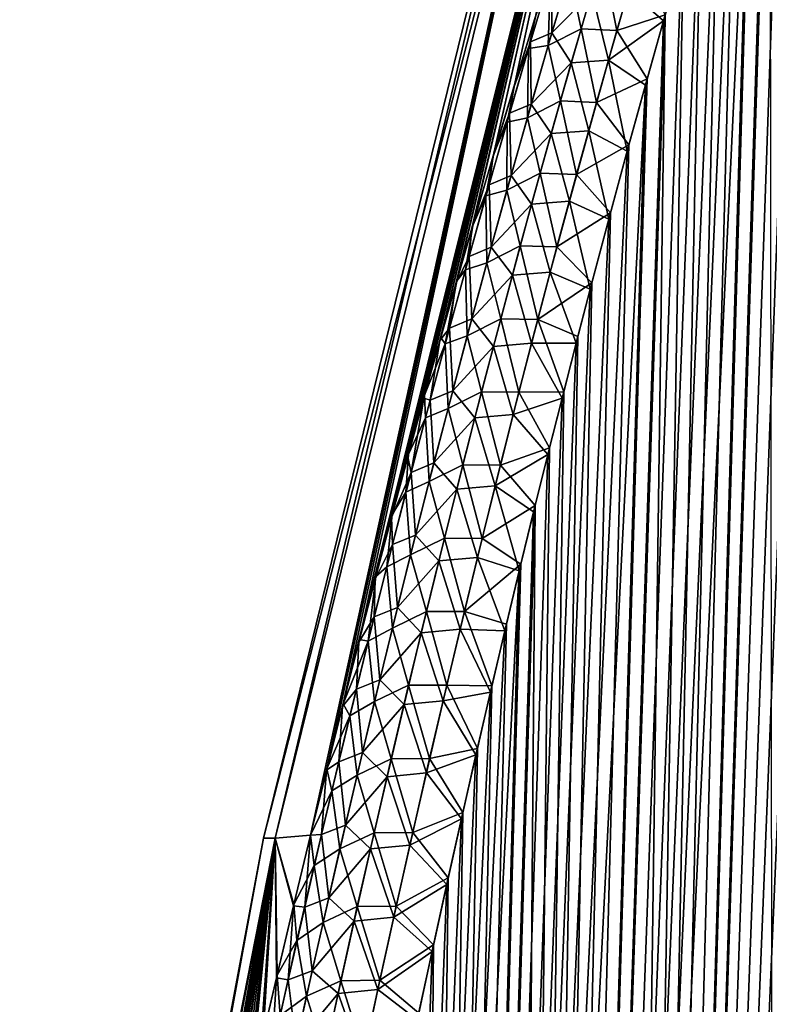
# Model space of a CAD drawing. Header units: metres. Extents: x -109 to 109, y -505 to 40.
# Tile 56 of 256: x -100.03 to -96.07, y -80.76 to -75.57. Entities that reach past the tile are written whole.
import ezdxf

# ---------------------------------------------------------------- set-up
doc = ezdxf.new("R2010")
doc.units = ezdxf.units.M
doc.layers.add('solid_K244224000C74', color=7, linetype='CONTINUOUS')

msp = doc.modelspace()

# ---------------------------------------------------------------- linework, layer by layer
at = {"layer": 'solid_K244224000C74'}
for points in [[(-96.988808, -102.20826, -6.254889), (-95.26812, -71.481415, -6.545338), (-95.148346, -71.187218, -6.66485)], [(-96.031097, -102.51619, -7.285695), (-96.988808, -102.20826, -6.254889), (-95.148346, -71.187218, -6.66485)], [(-96.988808, -102.20826, -6.254889), (-95.390045, -71.792046, -6.426598), (-95.26812, -71.481415, -6.545338)], [(-96.988808, -102.20826, -6.254889), (-95.51413, -72.119194, -6.308656), (-95.390045, -71.792046, -6.426598)], [(-96.988808, -102.20826, -6.254889), (-95.640358, -72.464127, -6.19162), (-95.51413, -72.119194, -6.308656)], [(-96.988808, -102.20826, -6.254889), (-95.725716, -72.703705, -6.114092), (-95.640358, -72.464127, -6.19162)], [(-96.988808, -102.20826, -6.254889), (-95.812019, -72.951195, -6.036984), (-95.725716, -72.703705, -6.114092)], [(-96.988808, -102.20826, -6.254889), (-95.899269, -73.207077, -5.960338), (-95.812019, -72.951195, -6.036984)], [(-97.00988, -73.114449, -1.647933), (-98.681618, -79.883408, -1.653376), (-98.743149, -79.883408)], [(-97.00988, -73.114449, -1.647933), (-98.743149, -79.883408), (-97.075981, -73.114449)], [(-98.681618, -79.883408, 1.653385), (-97.075981, -73.114449), (-98.743149, -79.883408)], [(-97.00988, -73.114449, -1.647933), (-98.494553, -79.868553, -3.294572), (-98.681618, -79.883408, -1.653376)], [(-98.681618, -79.883408, 1.653385), (-97.00988, -73.114449, 1.647971), (-97.075981, -73.114449)], [(-98.681618, -79.883408, 1.653385), (-98.494537, -79.868507, 3.29458), (-97.00988, -73.114449, 1.647971)], [(-96.812012, -73.114449, -3.285278), (-98.410202, -79.525909, -3.351548), (-98.494553, -79.868553, -3.294572)], [(-97.00988, -73.114449, -1.647933), (-96.812012, -73.114449, -3.285278), (-98.494553, -79.868553, -3.294572)], [(-98.494537, -79.868507, 3.29458), (-98.408287, -79.518188, 3.352854), (-97.00988, -73.114449, 1.647971)], [(-96.812012, -73.114449, -3.285278), (-98.32605, -79.190125, -3.409245), (-98.410202, -79.525909, -3.351548)], [(-98.408287, -79.518188, 3.352854), (-98.322235, -79.175034, 3.411883), (-97.00988, -73.114449, 1.647971)], [(-96.812012, -73.114449, -3.285278), (-98.239464, -78.8507, -3.469416), (-98.32605, -79.190125, -3.409245)], [(-98.322235, -79.175034, 3.411883), (-98.235565, -78.835548, 3.472156), (-97.00988, -73.114449, 1.647971)], [(-96.812012, -73.114449, -3.285278), (-98.153061, -78.517899, -3.530218), (-98.239464, -78.8507, -3.469416)], [(-98.235565, -78.835548, 3.472156), (-96.812004, -73.114449, 3.285354), (-97.00988, -73.114449, 1.647971)], [(-98.235565, -78.835548, 3.472156), (-98.149071, -78.502686, 3.533061), (-96.812004, -73.114449, 3.285354)], [(-96.812012, -73.114449, -3.285278), (-98.066994, -78.192314, -3.591791), (-98.153061, -78.517899, -3.530218)], [(-98.149071, -78.502686, 3.533061), (-98.062927, -78.177055, 3.594737), (-96.812004, -73.114449, 3.285354)], [(-96.812012, -73.114449, -3.285278), (-97.981331, -77.87394, -3.654131), (-98.066994, -78.192314, -3.591791)], [(-98.062927, -78.177055, 3.594737), (-97.977173, -77.858635, 3.657182), (-96.812004, -73.114449, 3.285354)], [(-96.812012, -73.114449, -3.285278), (-97.896034, -77.562447, -3.717167), (-97.981331, -77.87394, -3.654131)], [(-97.977173, -77.858635, 3.657182), (-97.891792, -77.547112, 3.720324), (-96.812004, -73.114449, 3.285354)], [(-96.812012, -73.114449, -3.285278), (-97.811096, -77.257515, -3.780828), (-97.896034, -77.562447, -3.717167)], [(-97.891792, -77.547112, 3.720324), (-97.806778, -77.242157, 3.784092), (-96.812004, -73.114449, 3.285354)], [(-96.812012, -73.114449, -3.285278), (-97.726486, -76.958832, -3.845043), (-97.811096, -77.257515, -3.780828)], [(-97.806778, -77.242157, 3.784092), (-97.722092, -76.943451, 3.848413), (-96.812004, -73.114449, 3.285354)], [(-96.812012, -73.114449, -3.285278), (-97.642204, -76.666153, -3.909762), (-97.726486, -76.958832, -3.845043)], [(-97.722092, -76.943451, 3.848413), (-97.637726, -76.650764, 3.913239), (-96.812004, -73.114449, 3.285354)], [(-96.812012, -73.114449, -3.285278), (-97.530548, -76.286064, -3.99707), (-97.642204, -76.666153, -3.909762)], [(-97.637726, -76.650764, 3.913239), (-97.525978, -76.270683, 4.00069), (-96.812004, -73.114449, 3.285354)], [(-96.812012, -73.114449, -3.285278), (-97.419762, -75.917343, -4.085474), (-97.530548, -76.286064, -3.99707)], [(-97.525978, -76.270683, 4.00069), (-97.4151, -75.901993, 4.089236), (-96.812004, -73.114449, 3.285354)], [(-96.812012, -73.114449, -3.285278), (-97.309807, -75.559364, -4.174801), (-97.419762, -75.917343, -4.085474)], [(-97.4151, -75.901993, 4.089236), (-97.305046, -75.544052, 4.178709), (-96.812004, -73.114449, 3.285354)], [(-96.988808, -102.20826, -6.254889), (-95.987465, -73.471664, -5.884181), (-95.899269, -73.207077, -5.960338)], [(-96.988808, -102.20826, -6.254889), (-96.076614, -73.744446, -5.80848), (-95.987465, -73.471664, -5.884181)], [(-96.988739, -102.208282, 6.254954), (-96.066994, -73.714752, 5.816589), (-96.15712, -73.995773, 5.741221)], [(-96.988739, -102.208282, 6.254954), (-96.030968, -102.516228, 7.285848), (-96.066994, -73.714752, 5.816589)], [(-96.988808, -102.20826, -6.254889), (-96.166702, -74.025803, -5.733275), (-96.076614, -73.744446, -5.80848)], [(-97.500847, -102.013214, -5.76339), (-96.257713, -74.316315, -5.658618), (-96.166702, -74.025803, -5.733275)], [(-96.988808, -102.20826, -6.254889), (-97.500847, -102.013214, -5.76339), (-96.166702, -74.025803, -5.733275)], [(-96.988739, -102.208282, 6.254954), (-96.15712, -73.995773, 5.741221), (-96.248192, -74.285599, 5.66637)], [(-96.988739, -102.208282, 6.254954), (-96.248192, -74.285599, 5.66637), (-96.340172, -74.584801, 5.592089)], [(-97.500847, -102.013214, -5.76339), (-96.349632, -74.616302, -5.584541), (-96.257713, -74.316315, -5.658618)], [(-96.988739, -102.208282, 6.254954), (-96.340172, -74.584801, 5.592089), (-96.433067, -74.893669, 5.518404)], [(-97.500847, -102.013214, -5.76339), (-96.44249, -74.925179, -5.510996), (-96.349632, -74.616302, -5.584541)], [(-96.988739, -102.208282, 6.254954), (-96.433067, -74.893669, 5.518404), (-96.526894, -75.211632, 5.44527)], [(-97.500847, -102.013214, -5.76339), (-96.536255, -75.243423, -5.438037), (-96.44249, -74.925179, -5.510996)], [(-96.988739, -102.208282, 6.254954), (-96.526894, -75.211632, 5.44527), (-96.62162, -75.539253, 5.37275)], [(-97.500847, -102.013214, -5.76339), (-96.630882, -75.571693, -5.365734), (-96.536255, -75.243423, -5.438037)], [(-97.108398, -75.259079, -4.610876), (-97.219574, -75.634247, -4.534795), (-97.220818, -75.30648, -4.285591)], [(-97.108398, -75.259079, -4.610876), (-97.009697, -75.420807, -4.876857), (-97.219574, -75.634247, -4.534795)], [(-97.065903, -75.612953, 4.837095), (-96.954475, -75.233116, 4.916021), (-97.12735, -75.322205, 4.597656)], [(-96.876488, -75.622589, 5.110327), (-96.954475, -75.233116, 4.916021), (-97.065903, -75.612953, 4.837095)], [(-96.876488, -75.622589, 5.110327), (-96.766792, -75.244568, 5.190862), (-96.954475, -75.233116, 4.916021)], [(-96.876488, -75.622589, 5.110327), (-96.62162, -75.539253, 5.37275), (-96.766792, -75.244568, 5.190862)], [(-96.814682, -75.409309, -5.155612), (-96.536255, -75.243423, -5.438037), (-96.630882, -75.571693, -5.365734)], [(-97.220818, -75.30648, -4.285591), (-97.333321, -75.682343, -4.210999), (-97.309807, -75.559364, -4.174801)], [(-97.219574, -75.634247, -4.534795), (-97.333321, -75.682343, -4.210999), (-97.220818, -75.30648, -4.285591)], [(-97.239586, -75.702415, 4.521114), (-97.12735, -75.322205, 4.597656), (-97.227768, -75.329475, 4.280926)], [(-97.065903, -75.612953, 4.837095), (-97.12735, -75.322205, 4.597656), (-97.239586, -75.702415, 4.521114)], [(-97.343567, -75.716972, 4.204247), (-97.227768, -75.329475, 4.280926), (-97.305046, -75.544052, 4.178709)], [(-97.239586, -75.702415, 4.521114), (-97.227768, -75.329475, 4.280926), (-97.343567, -75.716972, 4.204247)], [(-97.219574, -75.634247, -4.534795), (-97.009697, -75.420807, -4.876857), (-97.1175, -75.792496, -4.801273)], [(-96.921051, -75.779556, -5.078209), (-97.1175, -75.792496, -4.801273), (-97.009697, -75.420807, -4.876857)], [(-96.814682, -75.409309, -5.155612), (-96.921051, -75.779556, -5.078209), (-97.009697, -75.420807, -4.876857)], [(-96.814682, -75.409309, -5.155612), (-96.630882, -75.571693, -5.365734), (-96.921051, -75.779556, -5.078209)], [(-97.500847, -102.013214, -5.76339), (-96.726364, -75.910324, -5.29412), (-96.630882, -75.571693, -5.365734)], [(-97.500809, -102.013229, 5.763428), (-96.62162, -75.539253, 5.37275), (-96.717201, -75.87722, 5.300917)], [(-97.500809, -102.013229, 5.763428), (-96.988739, -102.208282, 6.254954), (-96.62162, -75.539253, 5.37275)], [(-97.333321, -75.682343, -4.210999), (-97.419762, -75.917343, -4.085474), (-97.309807, -75.559364, -4.174801)], [(-97.343567, -75.716972, 4.204247), (-97.305046, -75.544052, 4.178709), (-97.4151, -75.901993, 4.089236)], [(-96.921051, -75.779556, -5.078209), (-96.630882, -75.571693, -5.365734), (-96.726364, -75.910324, -5.29412)], [(-96.876488, -75.622589, 5.110327), (-96.717201, -75.87722, 5.300917), (-96.62162, -75.539253, 5.37275)], [(-97.219574, -75.634247, -4.534795), (-97.328537, -76.010406, -4.461744), (-97.333321, -75.682343, -4.210999)], [(-97.219574, -75.634247, -4.534795), (-97.1175, -75.792496, -4.801273), (-97.328537, -76.010406, -4.461744)], [(-97.17511, -75.99398, 4.761319), (-97.065903, -75.612953, 4.837095), (-97.239586, -75.702415, 4.521114)], [(-96.984055, -76.001968, 5.032966), (-97.065903, -75.612953, 4.837095), (-97.17511, -75.99398, 4.761319)], [(-96.984055, -76.001968, 5.032966), (-96.876488, -75.622589, 5.110327), (-97.065903, -75.612953, 4.837095)], [(-96.984055, -76.001968, 5.032966), (-96.717201, -75.87722, 5.300917), (-96.876488, -75.622589, 5.110327)], [(-97.333321, -75.682343, -4.210999), (-97.443573, -76.059059, -4.139387), (-97.419762, -75.917343, -4.085474)], [(-97.328537, -76.010406, -4.461744), (-97.443573, -76.059059, -4.139387), (-97.333321, -75.682343, -4.210999)], [(-97.456978, -76.105362, 4.130722), (-97.343567, -75.716972, 4.204247), (-97.4151, -75.901993, 4.089236)], [(-97.349571, -76.083633, 4.447642), (-97.343567, -75.716972, 4.204247), (-97.456978, -76.105362, 4.130722)], [(-97.349571, -76.083633, 4.447642), (-97.239586, -75.702415, 4.521114), (-97.343567, -75.716972, 4.204247)], [(-97.17511, -75.99398, 4.761319), (-97.239586, -75.702415, 4.521114), (-97.349571, -76.083633, 4.447642)], [(-97.328537, -76.010406, -4.461744), (-97.1175, -75.792496, -4.801273), (-97.223213, -76.165268, -4.728625)], [(-97.025398, -76.15107, -5.003786), (-97.223213, -76.165268, -4.728625), (-97.1175, -75.792496, -4.801273)], [(-96.921051, -75.779556, -5.078209), (-97.025398, -76.15107, -5.003786), (-97.1175, -75.792496, -4.801273)], [(-96.921051, -75.779556, -5.078209), (-96.822739, -76.258659, -5.22313), (-97.025398, -76.15107, -5.003786)], [(-96.921051, -75.779556, -5.078209), (-96.726364, -75.910324, -5.29412), (-96.822739, -76.258659, -5.22313)], [(-97.500809, -102.013229, 5.763428), (-96.717201, -75.87722, 5.300917), (-96.813637, -76.22567, 5.229785)], [(-96.984055, -76.001968, 5.032966), (-96.813637, -76.22567, 5.229785), (-96.717201, -75.87722, 5.300917)], [(-98.034813, -101.790199, -5.28903), (-96.822739, -76.258659, -5.22313), (-96.726364, -75.910324, -5.29412)], [(-97.500847, -102.013214, -5.76339), (-98.034813, -101.790199, -5.28903), (-96.726364, -75.910324, -5.29412)], [(-97.443573, -76.059059, -4.139387), (-97.530548, -76.286064, -3.99707), (-97.419762, -75.917343, -4.085474)], [(-97.456978, -76.105362, 4.130722), (-97.4151, -75.901993, 4.089236), (-97.525978, -76.270683, 4.00069)], [(-97.282173, -76.376114, 4.688536), (-97.17511, -75.99398, 4.761319), (-97.349571, -76.083633, 4.447642)], [(-97.089546, -76.382607, 4.958619), (-97.17511, -75.99398, 4.761319), (-97.282173, -76.376114, 4.688536)], [(-97.089546, -76.382607, 4.958619), (-96.984055, -76.001968, 5.032966), (-97.17511, -75.99398, 4.761319)], [(-97.089546, -76.382607, 4.958619), (-96.813637, -76.22567, 5.229785), (-96.984055, -76.001968, 5.032966)], [(-97.328537, -76.010406, -4.461744), (-97.435371, -76.387489, -4.391549), (-97.443573, -76.059059, -4.139387)], [(-97.328537, -76.010406, -4.461744), (-97.223213, -76.165268, -4.728625), (-97.435371, -76.387489, -4.391549)], [(-97.568062, -76.494606, 4.060191), (-97.456978, -76.105362, 4.130722), (-97.525978, -76.270683, 4.00069)], [(-97.457367, -76.465797, 4.377091), (-97.456978, -76.105362, 4.130722), (-97.568062, -76.494606, 4.060191)], [(-97.443573, -76.059059, -4.139387), (-97.551643, -76.436577, -4.070592), (-97.530548, -76.286064, -3.99707)], [(-97.435371, -76.387489, -4.391549), (-97.551643, -76.436577, -4.070592), (-97.443573, -76.059059, -4.139387)], [(-97.457367, -76.465797, 4.377091), (-97.349571, -76.083633, 4.447642), (-97.456978, -76.105362, 4.130722)], [(-97.282173, -76.376114, 4.688536), (-97.349571, -76.083633, 4.447642), (-97.457367, -76.465797, 4.377091)], [(-97.025398, -76.15107, -5.003786), (-97.127792, -76.52375, -4.932177), (-97.223213, -76.165268, -4.728625)], [(-97.025398, -76.15107, -5.003786), (-96.919952, -76.617279, -5.152838), (-97.127792, -76.52375, -4.932177)], [(-97.025398, -76.15107, -5.003786), (-96.822739, -76.258659, -5.22313), (-96.919952, -76.617279, -5.152838)], [(-97.435371, -76.387489, -4.391549), (-97.223213, -76.165268, -4.728625), (-97.326912, -76.53907, -4.658757)], [(-97.127792, -76.52375, -4.932177), (-97.326912, -76.53907, -4.658757), (-97.223213, -76.165268, -4.728625)], [(-98.034813, -101.790199, -5.28903), (-96.919952, -76.617279, -5.152838), (-96.822739, -76.258659, -5.22313)], [(-97.500809, -102.013229, 5.763428), (-96.813637, -76.22567, 5.229785), (-96.91095, -76.584076, 5.159302)], [(-97.089546, -76.382607, 4.958619), (-96.91095, -76.584076, 5.159302), (-96.813637, -76.22567, 5.229785)], [(-97.551643, -76.436577, -4.070592), (-97.642204, -76.666153, -3.909762), (-97.530548, -76.286064, -3.99707)], [(-97.568062, -76.494606, 4.060191), (-97.525978, -76.270683, 4.00069), (-97.637726, -76.650764, 3.913239)], [(-97.435371, -76.387489, -4.391549), (-97.540131, -76.765442, -4.324078), (-97.551643, -76.436577, -4.070592)], [(-97.435371, -76.387489, -4.391549), (-97.326912, -76.53907, -4.658757), (-97.540131, -76.765442, -4.324078)], [(-97.387161, -76.759285, 4.618601), (-97.282173, -76.376114, 4.688536), (-97.457367, -76.465797, 4.377091)], [(-97.193024, -76.764435, 4.887144), (-97.282173, -76.376114, 4.688536), (-97.387161, -76.759285, 4.618601)], [(-97.193024, -76.764435, 4.887144), (-97.089546, -76.382607, 4.958619), (-97.282173, -76.376114, 4.688536)], [(-97.193024, -76.764435, 4.887144), (-96.91095, -76.584076, 5.159302), (-97.089546, -76.382607, 4.958619)], [(-97.551643, -76.436577, -4.070592), (-97.657593, -76.814842, -4.004486), (-97.642204, -76.666153, -3.909762)], [(-97.540131, -76.765442, -4.324078), (-97.657593, -76.814842, -4.004486), (-97.551643, -76.436577, -4.070592)], [(-97.563049, -76.848854, 4.309311), (-97.457367, -76.465797, 4.377091), (-97.568062, -76.494606, 4.060191)], [(-97.387161, -76.759285, 4.618601), (-97.457367, -76.465797, 4.377091), (-97.563049, -76.848854, 4.309311)], [(-97.676918, -76.884644, 3.992495), (-97.568062, -76.494606, 4.060191), (-97.637726, -76.650764, 3.913239)], [(-97.563049, -76.848854, 4.309311), (-97.568062, -76.494606, 4.060191), (-97.676918, -76.884644, 3.992495)], [(-97.540131, -76.765442, -4.324078), (-97.326912, -76.53907, -4.658757), (-97.42865, -76.913834, -4.591542)], [(-97.228287, -76.897537, -4.863255), (-97.42865, -76.913834, -4.591542), (-97.326912, -76.53907, -4.658757)], [(-97.127792, -76.52375, -4.932177), (-97.228287, -76.897537, -4.863255), (-97.326912, -76.53907, -4.658757)], [(-97.127792, -76.52375, -4.932177), (-97.017944, -76.986931, -5.083333), (-97.228287, -76.897537, -4.863255)], [(-97.127792, -76.52375, -4.932177), (-96.919952, -76.617279, -5.152838), (-97.017944, -76.986931, -5.083333)], [(-98.034813, -101.790199, -5.28903), (-97.017944, -76.986931, -5.083333), (-96.919952, -76.617279, -5.152838)], [(-97.500809, -102.013229, 5.763428), (-96.91095, -76.584076, 5.159302), (-97.009087, -76.953148, 5.089557)], [(-97.193024, -76.764435, 4.887144), (-97.009087, -76.953148, 5.089557), (-96.91095, -76.584076, 5.159302)], [(-97.657593, -76.814842, -4.004486), (-97.726486, -76.958832, -3.845043), (-97.642204, -76.666153, -3.909762)], [(-97.676918, -76.884644, 3.992495), (-97.637726, -76.650764, 3.913239), (-97.722092, -76.943451, 3.848413)], [(-97.540131, -76.765442, -4.324078), (-97.642883, -77.144226, -4.2592), (-97.657593, -76.814842, -4.004486)], [(-97.540131, -76.765442, -4.324078), (-97.42865, -76.913834, -4.591542), (-97.642883, -77.144226, -4.2592)], [(-97.490128, -77.143433, 4.551369), (-97.387161, -76.759285, 4.618601), (-97.563049, -76.848854, 4.309311)], [(-97.294556, -77.147362, 4.818399), (-97.387161, -76.759285, 4.618601), (-97.490128, -77.143433, 4.551369)], [(-97.294556, -77.147362, 4.818399), (-97.193024, -76.764435, 4.887144), (-97.387161, -76.759285, 4.618601)], [(-97.294556, -77.147362, 4.818399), (-97.009087, -76.953148, 5.089557), (-97.193024, -76.764435, 4.887144)], [(-97.657593, -76.814842, -4.004486), (-97.761497, -77.193832, -3.940935), (-97.726486, -76.958832, -3.845043)], [(-97.642883, -77.144226, -4.2592), (-97.761497, -77.193832, -3.940935), (-97.657593, -76.814842, -4.004486)], [(-97.783607, -77.275429, 3.927476), (-97.676918, -76.884644, 3.992495), (-97.722092, -76.943451, 3.848413)], [(-97.666695, -77.232735, 4.244156), (-97.676918, -76.884644, 3.992495), (-97.783607, -77.275429, 3.927476)], [(-97.666695, -77.232735, 4.244156), (-97.563049, -76.848854, 4.309311), (-97.676918, -76.884644, 3.992495)], [(-97.490128, -77.143433, 4.551369), (-97.563049, -76.848854, 4.309311), (-97.666695, -77.232735, 4.244156)], [(-97.642883, -77.144226, -4.2592), (-97.42865, -76.913834, -4.591542), (-97.528488, -77.289497, -4.526857)], [(-97.326935, -77.272346, -4.7969), (-97.528488, -77.289497, -4.526857), (-97.42865, -76.913834, -4.591542)], [(-97.228287, -76.897537, -4.863255), (-97.326935, -77.272346, -4.7969), (-97.42865, -76.913834, -4.591542)], [(-97.228287, -76.897537, -4.863255), (-97.091919, -77.271721, -5.031758), (-97.326935, -77.272346, -4.7969)], [(-97.228287, -76.897537, -4.863255), (-97.017944, -76.986931, -5.083333), (-97.091919, -77.271721, -5.031758)], [(-98.034813, -101.790199, -5.28903), (-97.091919, -77.271721, -5.031758), (-97.017944, -76.986931, -5.083333)], [(-97.761497, -77.193832, -3.940935), (-97.811096, -77.257515, -3.780828), (-97.726486, -76.958832, -3.845043)], [(-97.783607, -77.275429, 3.927476), (-97.722092, -76.943451, 3.848413), (-97.806778, -77.242157, 3.784092)], [(-97.500809, -102.013229, 5.763428), (-97.009087, -76.953148, 5.089557), (-97.083183, -77.237419, 5.037791)], [(-97.294556, -77.147362, 4.818399), (-97.083183, -77.237419, 5.037791), (-97.009087, -76.953148, 5.089557)], [(-97.642883, -77.144226, -4.2592), (-97.743683, -77.523781, -4.196788), (-97.761497, -77.193832, -3.940935)], [(-97.642883, -77.144226, -4.2592), (-97.528488, -77.289497, -4.526857), (-97.743683, -77.523781, -4.196788)], [(-97.591141, -77.528481, 4.486695), (-97.490128, -77.143433, 4.551369), (-97.666695, -77.232735, 4.244156)], [(-97.394188, -77.531319, 4.752244), (-97.490128, -77.143433, 4.551369), (-97.591141, -77.528481, 4.486695)], [(-97.394188, -77.531319, 4.752244), (-97.294556, -77.147362, 4.818399), (-97.490128, -77.143433, 4.551369)], [(-97.761497, -77.193832, -3.940935), (-97.863411, -77.573502, -3.87981), (-97.811096, -77.257515, -3.780828)], [(-97.743683, -77.523781, -4.196788), (-97.863411, -77.573502, -3.87981), (-97.761497, -77.193832, -3.940935)], [(-97.394188, -77.531319, 4.752244), (-97.157684, -77.528305, 4.986515), (-97.294556, -77.147362, 4.818399)], [(-97.294556, -77.147362, 4.818399), (-97.157684, -77.528305, 4.986515), (-97.083183, -77.237419, 5.037791)], [(-97.783607, -77.275429, 3.927476), (-97.806778, -77.242157, 3.784092), (-97.891792, -77.547112, 3.720324)], [(-97.768356, -77.617393, 4.181487), (-97.666695, -77.232735, 4.244156), (-97.783607, -77.275429, 3.927476)], [(-97.591141, -77.528481, 4.486695), (-97.666695, -77.232735, 4.244156), (-97.768356, -77.617393, 4.181487)], [(-97.500809, -102.013229, 5.763428), (-97.083183, -77.237419, 5.037791), (-97.157684, -77.528305, 4.986515)], [(-98.034813, -101.790199, -5.28903), (-97.166367, -77.562431, -4.980587), (-97.091919, -77.271721, -5.031758)], [(-97.863411, -77.573502, -3.87981), (-97.896034, -77.562447, -3.717167), (-97.811096, -77.257515, -3.780828)], [(-97.888206, -77.666924, 3.864997), (-97.783607, -77.275429, 3.927476), (-97.891792, -77.547112, 3.720324)], [(-97.768356, -77.617393, 4.181487), (-97.783607, -77.275429, 3.927476), (-97.888206, -77.666924, 3.864997)], [(-97.743683, -77.523781, -4.196788), (-97.528488, -77.289497, -4.526857), (-97.62648, -77.666008, -4.464581)], [(-97.423782, -77.648132, -4.732992), (-97.62648, -77.666008, -4.464581), (-97.528488, -77.289497, -4.526857)], [(-97.326935, -77.272346, -4.7969), (-97.423782, -77.648132, -4.732992), (-97.528488, -77.289497, -4.526857)], [(-97.326935, -77.272346, -4.7969), (-97.166367, -77.562431, -4.980587), (-97.423782, -77.648132, -4.732992)], [(-97.326935, -77.272346, -4.7969), (-97.091919, -77.271721, -5.031758), (-97.166367, -77.562431, -4.980587)], [(-98.034813, -101.790199, -5.28903), (-97.241249, -77.859283, -4.929853), (-97.166367, -77.562431, -4.980587)], [(-97.963402, -77.953796, -3.820989), (-97.981331, -77.87394, -3.654131), (-97.896034, -77.562447, -3.717167)], [(-97.888206, -77.666924, 3.864997), (-97.891792, -77.547112, 3.720324), (-97.977173, -77.858635, 3.657182)], [(-97.863411, -77.573502, -3.87981), (-97.963402, -77.953796, -3.820989), (-97.896034, -77.562447, -3.717167)], [(-97.743683, -77.523781, -4.196788), (-97.842598, -77.904068, -4.136717), (-97.863411, -77.573502, -3.87981)], [(-97.743683, -77.523781, -4.196788), (-97.62648, -77.666008, -4.464581), (-97.842598, -77.904068, -4.136717)], [(-97.690254, -77.914375, 4.424461), (-97.591141, -77.528481, 4.486695), (-97.768356, -77.617393, 4.181487)], [(-97.491982, -77.916237, 4.688553), (-97.591141, -77.528481, 4.486695), (-97.690254, -77.914375, 4.424461)], [(-97.491982, -77.916237, 4.688553), (-97.394188, -77.531319, 4.752244), (-97.591141, -77.528481, 4.486695)], [(-97.500809, -102.013229, 5.763428), (-97.157684, -77.528305, 4.986515), (-97.232643, -77.825256, 4.935657)], [(-97.491982, -77.916237, 4.688553), (-97.232643, -77.825256, 4.935657), (-97.394188, -77.531319, 4.752244)], [(-97.423782, -77.648132, -4.732992), (-97.166367, -77.562431, -4.980587), (-97.241249, -77.859283, -4.929853)], [(-97.394188, -77.531319, 4.752244), (-97.232643, -77.825256, 4.935657), (-97.157684, -77.528305, 4.986515)], [(-97.842598, -77.904068, -4.136717), (-97.963402, -77.953796, -3.820989), (-97.863411, -77.573502, -3.87981)], [(-97.86808, -78.0028, 4.1212), (-97.768356, -77.617393, 4.181487), (-97.888206, -77.666924, 3.864997)], [(-97.690254, -77.914375, 4.424461), (-97.768356, -77.617393, 4.181487), (-97.86808, -78.0028, 4.1212)], [(-97.842598, -77.904068, -4.136717), (-97.62648, -77.666008, -4.464581), (-97.722672, -78.04332, -4.404593)], [(-97.518875, -78.024811, -4.671412), (-97.722672, -78.04332, -4.404593), (-97.62648, -77.666008, -4.464581)], [(-97.423782, -77.648132, -4.732992), (-97.518875, -78.024811, -4.671412), (-97.62648, -77.666008, -4.464581)], [(-97.423782, -77.648132, -4.732992), (-97.241249, -77.859283, -4.929853), (-97.518875, -78.024811, -4.671412)], [(-97.990768, -78.05909, 3.80495), (-97.888206, -77.666924, 3.864997), (-97.977173, -77.858635, 3.657182)], [(-97.86808, -78.0028, 4.1212), (-97.888206, -77.666924, 3.864997), (-97.990768, -78.05909, 3.80495)], [(-97.963402, -77.953796, -3.820989), (-98.066994, -78.192314, -3.591791), (-97.981331, -77.87394, -3.654131)], [(-97.990768, -78.05909, 3.80495), (-97.977173, -77.858635, 3.657182), (-98.062927, -78.177055, 3.594737)], [(-98.034813, -101.790199, -5.28903), (-97.316528, -78.162628, -4.879605), (-97.241249, -77.859283, -4.929853)], [(-97.518875, -78.024811, -4.671412), (-97.241249, -77.859283, -4.929853), (-97.316528, -78.162628, -4.879605)], [(-97.500809, -102.013229, 5.763428), (-97.232643, -77.825256, 4.935657), (-97.308037, -78.128479, 4.88525)], [(-97.491982, -77.916237, 4.688553), (-97.308037, -78.128479, 4.88525), (-97.232643, -77.825256, 4.935657)], [(-97.842598, -77.904068, -4.136717), (-97.939667, -78.285042, -4.078884), (-97.963402, -77.953796, -3.820989)], [(-97.842598, -77.904068, -4.136717), (-97.722672, -78.04332, -4.404593), (-97.939667, -78.285042, -4.078884)], [(-97.787514, -78.301086, 4.364569), (-97.690254, -77.914375, 4.424461), (-97.86808, -78.0028, 4.1212)], [(-97.587967, -78.302055, 4.62723), (-97.690254, -77.914375, 4.424461), (-97.787514, -78.301086, 4.364569)], [(-97.587967, -78.302055, 4.62723), (-97.491982, -77.916237, 4.688553), (-97.690254, -77.914375, 4.424461)], [(-97.587967, -78.302055, 4.62723), (-97.308037, -78.128479, 4.88525), (-97.491982, -77.916237, 4.688553)], [(-97.963402, -77.953796, -3.820989), (-98.061508, -78.334709, -3.764375), (-98.066994, -78.192314, -3.591791)], [(-97.939667, -78.285042, -4.078884), (-98.061508, -78.334709, -3.764375), (-97.963402, -77.953796, -3.820989)], [(-97.965927, -78.388901, 4.063194), (-97.86808, -78.0028, 4.1212), (-97.990768, -78.05909, 3.80495)], [(-97.787514, -78.301086, 4.364569), (-97.86808, -78.0028, 4.1212), (-97.965927, -78.388901, 4.063194)], [(-97.518875, -78.024811, -4.671412), (-97.612259, -78.402336, -4.612059), (-97.722672, -78.04332, -4.404593)], [(-97.518875, -78.024811, -4.671412), (-97.392159, -78.472847, -4.829895), (-97.612259, -78.402336, -4.612059)], [(-97.518875, -78.024811, -4.671412), (-97.316528, -78.162628, -4.879605), (-97.392159, -78.472847, -4.829895)], [(-98.091339, -78.451897, 3.747229), (-97.990768, -78.05909, 3.80495), (-98.062927, -78.177055, 3.594737)], [(-97.965927, -78.388901, 4.063194), (-97.990768, -78.05909, 3.80495), (-98.091339, -78.451897, 3.747229)], [(-97.939667, -78.285042, -4.078884), (-97.722672, -78.04332, -4.404593), (-97.817116, -78.421379, -4.346801)], [(-97.612259, -78.402336, -4.612059), (-97.817116, -78.421379, -4.346801), (-97.722672, -78.04332, -4.404593)], [(-98.034782, -101.790215, 5.289052), (-97.308037, -78.128479, 4.88525), (-97.383804, -78.438362, 4.835347)], [(-98.034782, -101.790215, 5.289052), (-97.500809, -102.013229, 5.763428), (-97.308037, -78.128479, 4.88525)], [(-97.587967, -78.302055, 4.62723), (-97.383804, -78.438362, 4.835347), (-97.308037, -78.128479, 4.88525)], [(-98.091339, -78.451897, 3.747229), (-98.062927, -78.177055, 3.594737), (-98.149071, -78.502686, 3.533061)], [(-98.034813, -101.790199, -5.28903), (-97.392159, -78.472847, -4.829895), (-97.316528, -78.162628, -4.879605)], [(-98.061508, -78.334709, -3.764375), (-98.153061, -78.517899, -3.530218), (-98.066994, -78.192314, -3.591791)], [(-97.939667, -78.285042, -4.078884), (-98.034927, -78.666672, -4.023201), (-98.061508, -78.334709, -3.764375)], [(-97.939667, -78.285042, -4.078884), (-97.817116, -78.421379, -4.346801), (-98.034927, -78.666672, -4.023201)], [(-98.061508, -78.334709, -3.764375), (-98.157776, -78.716194, -3.70988), (-98.153061, -78.517899, -3.530218)], [(-98.034927, -78.666672, -4.023201), (-98.157776, -78.716194, -3.70988), (-98.061508, -78.334709, -3.764375)], [(-97.882957, -78.688553, 4.30692), (-97.787514, -78.301086, 4.364569), (-97.965927, -78.388901, 4.063194)], [(-97.68219, -78.688736, 4.568177), (-97.787514, -78.301086, 4.364569), (-97.882957, -78.688553, 4.30692)], [(-97.68219, -78.688736, 4.568177), (-97.587967, -78.302055, 4.62723), (-97.787514, -78.301086, 4.364569)], [(-97.68219, -78.688736, 4.568177), (-97.383804, -78.438362, 4.835347), (-97.587967, -78.302055, 4.62723)], [(-98.061928, -78.775673, 4.007372), (-97.965927, -78.388901, 4.063194), (-98.091339, -78.451897, 3.747229)], [(-97.882957, -78.688553, 4.30692), (-97.965927, -78.388901, 4.063194), (-98.061928, -78.775673, 4.007372)], [(-98.034927, -78.666672, -4.023201), (-97.817116, -78.421379, -4.346801), (-97.909828, -78.800156, -4.291119)], [(-98.034782, -101.790215, 5.289052), (-97.383804, -78.438362, 4.835347), (-97.459923, -78.75528, 4.786002)], [(-97.703972, -78.78067, -4.55485), (-97.909828, -78.800156, -4.291119), (-97.817116, -78.421379, -4.346801)], [(-97.612259, -78.402336, -4.612059), (-97.703972, -78.78067, -4.55485), (-97.817116, -78.421379, -4.346801)], [(-97.612259, -78.402336, -4.612059), (-97.468109, -78.79026, -4.780765), (-97.703972, -78.78067, -4.55485)], [(-97.68219, -78.688736, 4.568177), (-97.459923, -78.75528, 4.786002), (-97.383804, -78.438362, 4.835347)], [(-97.612259, -78.402336, -4.612059), (-97.392159, -78.472847, -4.829895), (-97.468109, -78.79026, -4.780765)], [(-98.591003, -101.537849, -4.832366), (-97.468109, -78.79026, -4.780765), (-97.392159, -78.472847, -4.829895)], [(-98.034813, -101.790199, -5.28903), (-98.591003, -101.537849, -4.832366), (-97.392159, -78.472847, -4.829895)], [(-98.189972, -78.845314, 3.69173), (-98.091339, -78.451897, 3.747229), (-98.149071, -78.502686, 3.533061)], [(-98.061928, -78.775673, 4.007372), (-98.091339, -78.451897, 3.747229), (-98.189972, -78.845314, 3.69173)], [(-98.157776, -78.716194, -3.70988), (-98.239464, -78.8507, -3.469416), (-98.153061, -78.517899, -3.530218)], [(-98.189972, -78.845314, 3.69173), (-98.149071, -78.502686, 3.533061), (-98.235565, -78.835548, 3.472156)], [(-98.034927, -78.666672, -4.023201), (-98.128426, -79.048927, -3.969581), (-98.157776, -78.716194, -3.70988)], [(-98.034927, -78.666672, -4.023201), (-97.909828, -78.800156, -4.291119), (-98.128426, -79.048927, -3.969581)], [(-97.976624, -79.076744, 4.251416), (-97.882957, -78.688553, 4.30692), (-98.061928, -78.775673, 4.007372)], [(-97.774681, -79.076218, 4.511299), (-97.882957, -78.688553, 4.30692), (-97.976624, -79.076744, 4.251416)], [(-97.774681, -79.076218, 4.511299), (-97.68219, -78.688736, 4.568177), (-97.882957, -78.688553, 4.30692)], [(-97.774681, -79.076218, 4.511299), (-97.536331, -79.079536, 4.737253), (-97.68219, -78.688736, 4.568177)], [(-97.68219, -78.688736, 4.568177), (-97.536331, -79.079536, 4.737253), (-97.459923, -78.75528, 4.786002)], [(-98.157776, -78.716194, -3.70988), (-98.252251, -79.098236, -3.657417), (-98.239464, -78.8507, -3.469416)], [(-98.128426, -79.048927, -3.969581), (-98.252251, -79.098236, -3.657417), (-98.157776, -78.716194, -3.70988)], [(-98.034782, -101.790215, 5.289052), (-97.459923, -78.75528, 4.786002), (-97.536331, -79.079536, 4.737253)], [(-98.591003, -101.537849, -4.832366), (-97.544434, -79.114326, -4.732133), (-97.468109, -78.79026, -4.780765)], [(-98.156136, -79.163071, 3.953634), (-98.061928, -78.775673, 4.007372), (-98.189972, -78.845314, 3.69173)], [(-97.976624, -79.076744, 4.251416), (-98.061928, -78.775673, 4.007372), (-98.156136, -79.163071, 3.953634)], [(-98.128426, -79.048927, -3.969581), (-97.909828, -78.800156, -4.291119), (-98.000862, -79.179604, -4.237463)], [(-97.794029, -79.159767, -4.499701), (-98.000862, -79.179604, -4.237463), (-97.909828, -78.800156, -4.291119)], [(-97.703972, -78.78067, -4.55485), (-97.794029, -79.159767, -4.499701), (-97.909828, -78.800156, -4.291119)], [(-97.703972, -78.78067, -4.55485), (-97.544434, -79.114326, -4.732133), (-97.794029, -79.159767, -4.499701)], [(-97.703972, -78.78067, -4.55485), (-97.468109, -78.79026, -4.780765), (-97.544434, -79.114326, -4.732133)], [(-98.252251, -79.098236, -3.657417), (-98.32605, -79.190125, -3.409245), (-98.239464, -78.8507, -3.469416)], [(-98.189972, -78.845314, 3.69173), (-98.235565, -78.835548, 3.472156), (-98.322235, -79.175034, 3.411883)], [(-98.286713, -79.239304, 3.638348), (-98.189972, -78.845314, 3.69173), (-98.322235, -79.175034, 3.411883)], [(-98.156136, -79.163071, 3.953634), (-98.189972, -78.845314, 3.69173), (-98.286713, -79.239304, 3.638348)], [(-98.128426, -79.048927, -3.969581), (-98.2202, -79.431778, -3.917937), (-98.252251, -79.098236, -3.657417)], [(-98.128426, -79.048927, -3.969581), (-98.000862, -79.179604, -4.237463), (-98.2202, -79.431778, -3.917937)], [(-98.591003, -101.537849, -4.832366), (-97.62114, -79.445038, -4.684001), (-97.544434, -79.114326, -4.732133)], [(-98.252251, -79.098236, -3.657417), (-98.344963, -79.480804, -3.606897), (-98.32605, -79.190125, -3.409245)], [(-98.2202, -79.431778, -3.917937), (-98.344963, -79.480804, -3.606897), (-98.252251, -79.098236, -3.657417)], [(-98.068558, -79.465614, 4.197962), (-97.976624, -79.076744, 4.251416), (-98.156136, -79.163071, 3.953634)], [(-97.865486, -79.464462, 4.456499), (-97.976624, -79.076744, 4.251416), (-98.068558, -79.465614, 4.197962)], [(-98.034782, -101.790215, 5.289052), (-97.536331, -79.079536, 4.737253), (-97.613129, -79.410515, 4.689007)], [(-97.865486, -79.464462, 4.456499), (-97.774681, -79.076218, 4.511299), (-97.976624, -79.076744, 4.251416)], [(-97.865486, -79.464462, 4.456499), (-97.613129, -79.410515, 4.689007), (-97.774681, -79.076218, 4.511299)], [(-97.794029, -79.159767, -4.499701), (-97.544434, -79.114326, -4.732133), (-97.62114, -79.445038, -4.684001)], [(-97.774681, -79.076218, 4.511299), (-97.613129, -79.410515, 4.689007), (-97.536331, -79.079536, 4.737253)], [(-98.248589, -79.551071, 3.901889), (-98.156136, -79.163071, 3.953634), (-98.286713, -79.239304, 3.638348)], [(-98.068558, -79.465614, 4.197962), (-98.156136, -79.163071, 3.953634), (-98.248589, -79.551071, 3.901889)], [(-97.794029, -79.159767, -4.499701), (-97.882484, -79.539581, -4.446531), (-98.000862, -79.179604, -4.237463)], [(-97.794029, -79.159767, -4.499701), (-97.62114, -79.445038, -4.684001), (-97.882484, -79.539581, -4.446531)], [(-98.344963, -79.480804, -3.606897), (-98.410202, -79.525909, -3.351548), (-98.32605, -79.190125, -3.409245)], [(-98.286713, -79.239304, 3.638348), (-98.322235, -79.175034, 3.411883), (-98.408287, -79.518188, 3.352854)], [(-98.2202, -79.431778, -3.917937), (-98.000862, -79.179604, -4.237463), (-98.090248, -79.5597, -4.18575)], [(-97.882484, -79.539581, -4.446531), (-98.090248, -79.5597, -4.18575), (-98.000862, -79.179604, -4.237463)], [(-98.381607, -79.633842, 3.586992), (-98.286713, -79.239304, 3.638348), (-98.408287, -79.518188, 3.352854)], [(-98.248589, -79.551071, 3.901889), (-98.286713, -79.239304, 3.638348), (-98.381607, -79.633842, 3.586992)], [(-98.2202, -79.431778, -3.917937), (-98.310287, -79.815193, -3.868183), (-98.344963, -79.480804, -3.606897)], [(-98.2202, -79.431778, -3.917937), (-98.090248, -79.5597, -4.18575), (-98.310287, -79.815193, -3.868183)], [(-98.034782, -101.790215, 5.289052), (-97.613129, -79.410515, 4.689007), (-97.690277, -79.748337, 4.641285)], [(-97.865486, -79.464462, 4.456499), (-97.690277, -79.748337, 4.641285), (-97.613129, -79.410515, 4.689007)], [(-98.591003, -101.537849, -4.832366), (-97.698166, -79.782822, -4.636436), (-97.62114, -79.445038, -4.684001)], [(-98.344963, -79.480804, -3.606897), (-98.435966, -79.863876, -3.558237), (-98.410202, -79.525909, -3.351548)], [(-98.310287, -79.815193, -3.868183), (-98.435966, -79.863876, -3.558237), (-98.344963, -79.480804, -3.606897)], [(-98.158791, -79.855125, 4.146478), (-98.068558, -79.465614, 4.197962), (-98.248589, -79.551071, 3.901889)], [(-97.954636, -79.853416, 4.403695), (-98.068558, -79.465614, 4.197962), (-98.158791, -79.855125, 4.146478)], [(-97.954636, -79.853416, 4.403695), (-97.865486, -79.464462, 4.456499), (-98.068558, -79.465614, 4.197962)], [(-97.954636, -79.853416, 4.403695), (-97.690277, -79.748337, 4.641285), (-97.865486, -79.464462, 4.456499)], [(-97.882484, -79.539581, -4.446531), (-97.62114, -79.445038, -4.684001), (-97.698166, -79.782822, -4.636436)], [(-98.435966, -79.863876, -3.558237), (-98.494553, -79.868553, -3.294572), (-98.410202, -79.525909, -3.351548)], [(-98.381607, -79.633842, 3.586992), (-98.408287, -79.518188, 3.352854), (-98.494537, -79.868507, 3.29458)], [(-98.339317, -79.939636, 3.852066), (-98.248589, -79.551071, 3.901889), (-98.381607, -79.633842, 3.586992)], [(-98.158791, -79.855125, 4.146478), (-98.248589, -79.551071, 3.901889), (-98.339317, -79.939636, 3.852066)], [(-98.310287, -79.815193, -3.868183), (-98.090248, -79.5597, -4.18575), (-98.178017, -79.940399, -4.135897)], [(-97.969353, -79.920074, -4.395256), (-98.178017, -79.940399, -4.135897), (-98.090248, -79.5597, -4.18575)], [(-97.882484, -79.539581, -4.446531), (-97.969353, -79.920074, -4.395256), (-98.090248, -79.5597, -4.18575)], [(-97.882484, -79.539581, -4.446531), (-97.698166, -79.782822, -4.636436), (-97.969353, -79.920074, -4.395256)], [(-98.474686, -80.028908, 3.537591), (-98.381607, -79.633842, 3.586992), (-98.494537, -79.868507, 3.29458)], [(-98.339317, -79.939636, 3.852066), (-98.381607, -79.633842, 3.586992), (-98.474686, -80.028908, 3.537591)], [(-98.591003, -101.537849, -4.832366), (-97.775436, -80.12809, -4.589502), (-97.698166, -79.782822, -4.636436)], [(-98.034782, -101.790215, 5.289052), (-97.690277, -79.748337, 4.641285), (-97.767715, -80.093445, 4.594158)], [(-97.969353, -79.920074, -4.395256), (-97.698166, -79.782822, -4.636436), (-97.775436, -80.12809, -4.589502)], [(-97.954636, -79.853416, 4.403695), (-97.767715, -80.093445, 4.594158), (-97.690277, -79.748337, 4.641285)], [(-98.310287, -79.815193, -3.868183), (-98.398712, -80.199142, -3.82025), (-98.435966, -79.863876, -3.558237)], [(-98.310287, -79.815193, -3.868183), (-98.178017, -79.940399, -4.135897), (-98.398712, -80.199142, -3.82025)], [(-98.681618, -79.883408, -1.653376), (-99.997498, -86.734787, -1.243415), (-100.030373, -86.734787)], [(-98.681618, -79.883408, -1.653376), (-100.030373, -86.734787), (-98.743149, -79.883408)], [(-99.997498, -86.734787, 1.243418), (-98.743149, -79.883408), (-100.030373, -86.734787)], [(-98.681618, -79.883408, -1.653376), (-99.896324, -86.715874, -2.479673), (-99.997498, -86.734787, -1.243415)], [(-99.997498, -86.734787, 1.243418), (-98.681618, -79.883408, 1.653385), (-98.743149, -79.883408)], [(-99.997498, -86.734787, 1.243418), (-99.896317, -86.715851, 2.479675), (-98.681618, -79.883408, 1.653385)], [(-98.681618, -79.883408, -1.653376), (-99.837715, -86.372414, -2.50864), (-99.896324, -86.715874, -2.479673)], [(-99.896317, -86.715851, 2.479675), (-99.836967, -86.368095, 2.509014), (-98.681618, -79.883408, 1.653385)], [(-98.681618, -79.883408, -1.653376), (-99.778748, -86.03347, -2.538186), (-99.837715, -86.372414, -2.50864)], [(-99.836967, -86.368095, 2.509014), (-99.777252, -86.024971, 2.538947), (-98.681618, -79.883408, 1.653385)], [(-98.681618, -79.883408, -1.653376), (-99.719444, -85.698868, -2.568275), (-99.778748, -86.03347, -2.538186)], [(-99.777252, -86.024971, 2.538947), (-99.717186, -85.686295, 2.569437), (-98.681618, -79.883408, 1.653385)], [(-98.681618, -79.883408, -1.653376), (-99.650841, -85.319504, -2.603742), (-99.719444, -85.698868, -2.568275)], [(-99.717186, -85.686295, 2.569437), (-99.648506, -85.306725, 2.604969), (-98.681618, -79.883408, 1.653385)], [(-98.681618, -79.883408, -1.653376), (-99.582016, -84.946785, -2.640089), (-99.650841, -85.319504, -2.603742)], [(-99.648506, -85.306725, 2.604969), (-99.57959, -84.933815, 2.641382), (-98.681618, -79.883408, 1.653385)], [(-98.681618, -79.883408, -1.653376), (-99.51297, -84.580429, -2.677261), (-99.582016, -84.946785, -2.640089)], [(-99.57959, -84.933815, 2.641382), (-99.510468, -84.567268, 2.678623), (-98.681618, -79.883408, 1.653385)], [(-98.681618, -79.883408, -1.653376), (-99.443726, -84.220154, -2.715208), (-99.51297, -84.580429, -2.677261)], [(-99.510468, -84.567268, 2.678623), (-99.441132, -84.206825, 2.716639), (-98.681618, -79.883408, 1.653385)], [(-98.681618, -79.883408, -1.653376), (-99.374268, -83.865692, -2.753877), (-99.443726, -84.220154, -2.715208)], [(-99.441132, -84.206825, 2.716639), (-99.371597, -83.852196, 2.755377), (-98.681618, -79.883408, 1.653385)], [(-98.681618, -79.883408, -1.653376), (-99.304611, -83.516762, -2.793214), (-99.374268, -83.865692, -2.753877)], [(-99.371597, -83.852196, 2.755377), (-99.301857, -83.503105, 2.794785), (-98.681618, -79.883408, 1.653385)], [(-98.681618, -79.883408, -1.653376), (-99.234749, -83.173088, -2.833169), (-99.304611, -83.516762, -2.793214)], [(-99.301857, -83.503105, 2.794785), (-99.231911, -83.159279, 2.834811), (-98.681618, -79.883408, 1.653385)], [(-98.681618, -79.883408, -1.653376), (-99.164734, -82.834785, -2.873758), (-99.234749, -83.173088, -2.833169)], [(-99.231911, -83.159279, 2.834811), (-99.161819, -82.820831, 2.875473), (-98.681618, -79.883408, 1.653385)], [(-98.681618, -79.883408, -1.653376), (-99.094711, -82.502426, -2.915088), (-99.164734, -82.834785, -2.873758)], [(-99.161819, -82.820831, 2.875473), (-99.091713, -82.488335, 2.916876), (-98.681618, -79.883408, 1.653385)], [(-98.681618, -79.883408, -1.653376), (-99.024681, -82.175797, -2.957118), (-99.094711, -82.502426, -2.915088)], [(-99.091713, -82.488335, 2.916876), (-99.021606, -82.161583, 2.95898), (-98.681618, -79.883408, 1.653385)], [(-98.681618, -79.883408, -1.653376), (-98.954651, -81.854683, -2.999805), (-99.024681, -82.175797, -2.957118)], [(-99.021606, -82.161583, 2.95898), (-98.933975, -81.760872, 3.012529), (-98.681618, -79.883408, 1.653385)], [(-98.681618, -79.883408, -1.653376), (-98.884621, -81.538841, -3.043103), (-98.954651, -81.854683, -2.999805)], [(-98.933975, -81.760872, 3.012529), (-98.846329, -81.368332, 3.067018), (-98.681618, -79.883408, 1.653385)], [(-98.681618, -79.883408, -1.653376), (-98.82682, -81.282028, -3.079262), (-98.884621, -81.538841, -3.043103)], [(-98.846329, -81.368332, 3.067018), (-98.826683, -81.28141, 3.079353), (-98.681618, -79.883408, 1.653385)], [(-98.681618, -79.883408, -1.653376), (-98.814575, -81.22805, -3.08697), (-98.82682, -81.282028, -3.079262)], [(-98.826683, -81.28141, 3.079353), (-98.758667, -80.983513, 3.122361), (-98.681618, -79.883408, 1.653385)], [(-98.681618, -79.883408, -1.653376), (-98.744514, -80.922073, -3.13136), (-98.814575, -81.22805, -3.08697)], [(-98.758667, -80.983513, 3.122361), (-98.670982, -80.606018, 3.178485), (-98.681618, -79.883408, 1.653385)], [(-98.681618, -79.883408, -1.653376), (-98.674438, -80.620758, -3.176243), (-98.744514, -80.922073, -3.13136)], [(-98.582642, -80.233162, 3.236062), (-98.494537, -79.868507, 3.29458), (-98.681618, -79.883408, 1.653385)], [(-98.681618, -79.883408, -1.653376), (-98.494553, -79.868553, -3.294572), (-98.584373, -80.240387, -3.23492)], [(-98.681618, -79.883408, -1.653376), (-98.584373, -80.240387, -3.23492), (-98.674438, -80.620758, -3.176243)], [(-98.670982, -80.606018, 3.178485), (-98.582642, -80.233162, 3.236062), (-98.681618, -79.883408, 1.653385)], [(-98.525276, -80.247429, -3.51137), (-98.584373, -80.240387, -3.23492), (-98.494553, -79.868553, -3.294572)], [(-98.474686, -80.028908, 3.537591), (-98.494537, -79.868507, 3.29458), (-98.582642, -80.233162, 3.236062)], [(-98.435966, -79.863876, -3.558237), (-98.525276, -80.247429, -3.51137), (-98.494553, -79.868553, -3.294572)], [(-98.398712, -80.199142, -3.82025), (-98.525276, -80.247429, -3.51137), (-98.435966, -79.863876, -3.558237)], [(-98.247353, -80.245255, 4.096895), (-98.158791, -79.855125, 4.146478), (-98.339317, -79.939636, 3.852066)], [(-98.042145, -80.243057, 4.352819), (-98.158791, -79.855125, 4.146478), (-98.247353, -80.245255, 4.096895)], [(-98.042145, -80.243057, 4.352819), (-97.954636, -79.853416, 4.403695), (-98.158791, -79.855125, 4.146478)], [(-98.042145, -80.243057, 4.352819), (-97.767715, -80.093445, 4.594158), (-97.954636, -79.853416, 4.403695)], [(-98.428352, -80.328743, 3.804095), (-98.339317, -79.939636, 3.852066), (-98.474686, -80.028908, 3.537591)], [(-98.247353, -80.245255, 4.096895), (-98.339317, -79.939636, 3.852066), (-98.428352, -80.328743, 3.804095)], [(-98.398712, -80.199142, -3.82025), (-98.178017, -79.940399, -4.135897), (-98.264198, -80.321686, -4.08784)], [(-98.054672, -80.301208, -4.345807), (-98.264198, -80.321686, -4.08784), (-98.178017, -79.940399, -4.135897)], [(-97.969353, -79.920074, -4.395256), (-98.054672, -80.301208, -4.345807), (-98.178017, -79.940399, -4.135897)], [(-97.969353, -79.920074, -4.395256), (-97.775436, -80.12809, -4.589502), (-98.054672, -80.301208, -4.345807)], [(-98.565987, -80.424477, 3.490072), (-98.474686, -80.028908, 3.537591), (-98.582642, -80.233162, 3.236062)], [(-98.428352, -80.328743, 3.804095), (-98.474686, -80.028908, 3.537591), (-98.565987, -80.424477, 3.490072)], [(-98.042145, -80.243057, 4.352819), (-97.845383, -80.446259, 4.54769), (-97.767715, -80.093445, 4.594158)], [(-98.034782, -101.790215, 5.289052), (-97.767715, -80.093445, 4.594158), (-97.845383, -80.446259, 4.54769)], [(-98.591003, -101.537849, -4.832366), (-97.85289, -80.481262, -4.543261), (-97.775436, -80.12809, -4.589502)], [(-98.054672, -80.301208, -4.345807), (-97.775436, -80.12809, -4.589502), (-97.85289, -80.481262, -4.543261)], [(-98.398712, -80.199142, -3.82025), (-98.485512, -80.583611, -3.774076), (-98.525276, -80.247429, -3.51137)], [(-98.398712, -80.199142, -3.82025), (-98.264198, -80.321686, -4.08784), (-98.485512, -80.583611, -3.774076)], [(-98.61293, -80.631447, -3.466236), (-98.674438, -80.620758, -3.176243), (-98.584373, -80.240387, -3.23492)], [(-98.565987, -80.424477, 3.490072), (-98.582642, -80.233162, 3.236062), (-98.670982, -80.606018, 3.178485)], [(-98.525276, -80.247429, -3.51137), (-98.61293, -80.631447, -3.466236), (-98.584373, -80.240387, -3.23492)], [(-98.485512, -80.583611, -3.774076), (-98.61293, -80.631447, -3.466236), (-98.525276, -80.247429, -3.51137)], [(-98.334274, -80.635971, 4.049147), (-98.247353, -80.245255, 4.096895), (-98.428352, -80.328743, 3.804095)], [(-98.128059, -80.633347, 4.303805), (-98.247353, -80.245255, 4.096895), (-98.334274, -80.635971, 4.049147)], [(-98.128059, -80.633347, 4.303805), (-98.042145, -80.243057, 4.352819), (-98.247353, -80.245255, 4.096895)], [(-98.128059, -80.633347, 4.303805), (-97.845383, -80.446259, 4.54769), (-98.042145, -80.243057, 4.352819)], [(-98.054672, -80.301208, -4.345807), (-98.138458, -80.682961, -4.298125), (-98.264198, -80.321686, -4.08784)], [(-98.054672, -80.301208, -4.345807), (-97.85289, -80.481262, -4.543261), (-98.138458, -80.682961, -4.298125)], [(-98.515724, -80.718384, 3.757911), (-98.428352, -80.328743, 3.804095), (-98.565987, -80.424477, 3.490072)], [(-98.334274, -80.635971, 4.049147), (-98.428352, -80.328743, 3.804095), (-98.515724, -80.718384, 3.757911)], [(-98.485512, -80.583611, -3.774076), (-98.264198, -80.321686, -4.08784), (-98.348816, -80.703522, -4.041518)], [(-98.138458, -80.682961, -4.298125), (-98.348816, -80.703522, -4.041518), (-98.264198, -80.321686, -4.08784)], [(-98.655533, -80.820526, 3.444364), (-98.565987, -80.424477, 3.490072), (-98.670982, -80.606018, 3.178485)], [(-98.515724, -80.718384, 3.757911), (-98.565987, -80.424477, 3.490072), (-98.655533, -80.820526, 3.444364)], [(-98.128059, -80.633347, 4.303805), (-97.923195, -80.807205, 4.501945), (-97.845383, -80.446259, 4.54769)], [(-98.034782, -101.790215, 5.289052), (-97.845383, -80.446259, 4.54769), (-97.923195, -80.807205, 4.501945)], [(-98.591003, -101.537849, -4.832366), (-97.930573, -80.842079, -4.497661), (-97.85289, -80.481262, -4.543261)], [(-98.138458, -80.682961, -4.298125), (-97.85289, -80.481262, -4.543261), (-97.930573, -80.842079, -4.497661)], [(-98.655533, -80.820526, 3.444364), (-98.670982, -80.606018, 3.178485), (-98.758667, -80.983513, 3.122361)], [(-98.698952, -81.0159, -3.422773), (-98.744514, -80.922073, -3.13136), (-98.674438, -80.620758, -3.176243)], [(-98.61293, -80.631447, -3.466236), (-98.698952, -81.0159, -3.422773), (-98.674438, -80.620758, -3.176243)], [(-98.485512, -80.583611, -3.774076), (-98.570709, -80.968567, -3.729601), (-98.61293, -80.631447, -3.466236)], [(-98.485512, -80.583611, -3.774076), (-98.348816, -80.703522, -4.041518), (-98.570709, -80.968567, -3.729601)], [(-98.570709, -80.968567, -3.729601), (-98.698952, -81.0159, -3.422773), (-98.61293, -80.631447, -3.466236)], [(-98.419571, -81.027245, 4.003166), (-98.334274, -80.635971, 4.049147), (-98.515724, -80.718384, 3.757911)], [(-98.212387, -81.024261, 4.256585), (-98.334274, -80.635971, 4.049147), (-98.419571, -81.027245, 4.003166)], [(-98.212387, -81.024261, 4.256585), (-98.128059, -80.633347, 4.303805), (-98.334274, -80.635971, 4.049147)], [(-98.212387, -81.024261, 4.256585), (-97.923195, -80.807205, 4.501945), (-98.128059, -80.633347, 4.303805)], [(-98.601456, -81.108513, 3.713444), (-98.515724, -80.718384, 3.757911), (-98.655533, -80.820526, 3.444364)], [(-98.419571, -81.027245, 4.003166), (-98.515724, -80.718384, 3.757911), (-98.601456, -81.108513, 3.713444)], [(-98.570709, -80.968567, -3.729601), (-98.348816, -80.703522, -4.041518), (-98.4319, -81.085884, -3.996874)], [(-98.220734, -81.0653, -4.252152), (-98.4319, -81.085884, -3.996874), (-98.348816, -80.703522, -4.041518)], [(-98.138458, -80.682961, -4.298125), (-98.220734, -81.0653, -4.252152), (-98.348816, -80.703522, -4.041518)], [(-98.138458, -80.682961, -4.298125), (-97.930573, -80.842079, -4.497661), (-98.220734, -81.0653, -4.252152)]]:
    msp.add_3dface(points, dxfattribs=at)

doc.saveas('drawing.dxf')
